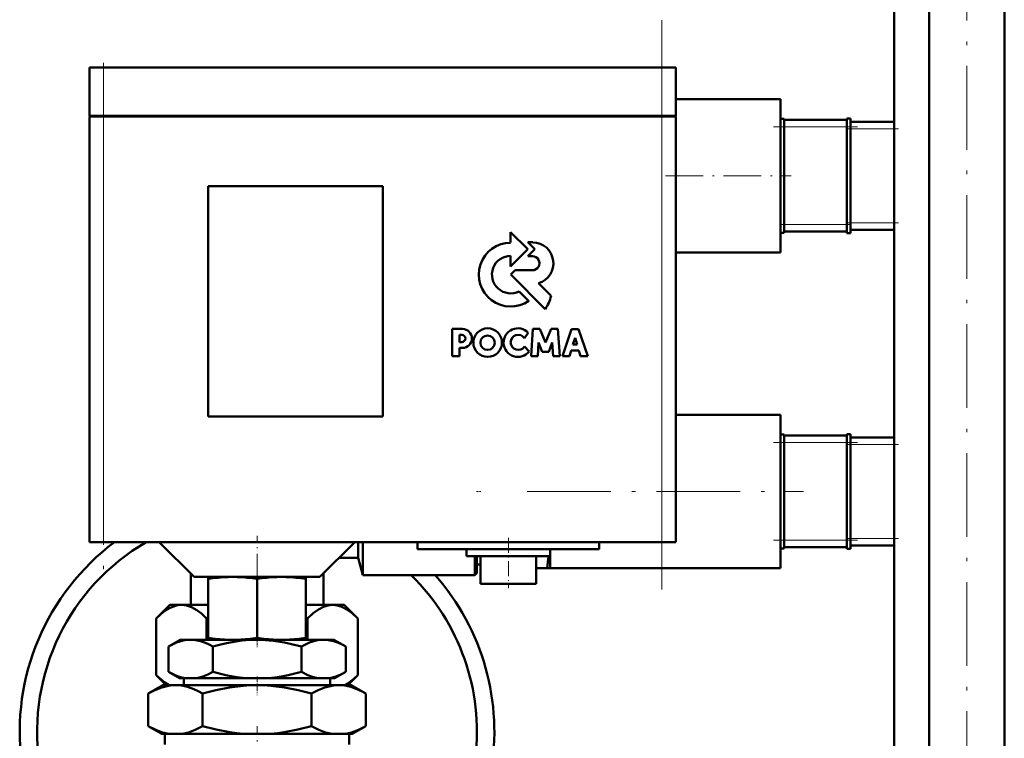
# Model space of a CAD drawing. Extents: x -1351 to 1763, y -1300 to 612.
# Tile 46 of 78: x 248 to 389, y -57 to 46. Entities that reach past the tile are written whole.
import ezdxf

# ---------------------------------------------------------------- set-up
doc = ezdxf.new("R2010")
doc.units = 0
doc.linetypes.add('DASHDOT', pattern=[18.5, 12, -3, 0.5, -3])

msp = doc.modelspace()

# ---------------------------------------------------------------- linework, layer by layer
at = {"color": 7, "linetype": 'DASHDOT', "lineweight": 18}
for p, q in [((383.27, -139.03), (383.27, 144.29)), ((339.6, -35.57), (339.6, 46.03)), ((259.6, 38.33), (259.6, -34.87)), ((320.3, -21.52), (359.9, -21.52))]:
    msp.add_line(p, q, dxfattribs=at)
at = {"color": 7, "lineweight": 50}
for p, q in [((372.85, -115.42), (372.85, 82.68)), ((377.89, -115.42), (377.89, 82.68)), ((388.65, -115.42), (388.65, 82.68)), ((259.6, 39.23), (257.6, 39.23)), ((257.6, 32.33), (257.6, 39.23)), ((259.6, 39.23), (339.6, 39.23)), ((341.6, 39.23), (339.6, 39.23)), ((341.6, 32.33), (341.6, 39.23)), ((341.6, 34.73), (356.6, 34.73)), ((356.6, 31.82), (356.6, 34.73)), ((259.6, 32.33), (257.6, 32.33)), ((257.6, 32.23), (258.19, 32.23)), ((257.6, 32.23), (257.6, -28.77)), ((257.7, 32.23), (257.7, 32.33)), ((258.19, 32.23), (259.6, 32.23)), ((259.6, 32.33), (339.6, 32.33)), ((339.6, 32.23), (259.6, 32.23)), ((341.6, 32.33), (339.6, 32.33)), ((339.6, 32.23), (341.02, 32.23)), ((341.02, 32.23), (341.6, 32.23)), ((341.5, 32.23), (341.5, 32.33)), ((341.6, -28.77), (341.6, 32.23)), ((356.6, 31.9), (357.1, 31.9)), ((356.6, 31.14), (356.6, 31.82)), ((356.6, 23.73), (356.6, 31.14)), ((357.1, 30.73), (357.1, 31.9)), ((366.1, 31.73), (357.1, 31.73)), ((366.1, 31.96), (366.1, 30.73)), ((366.6, 31.96), (366.1, 31.96)), ((366.6, 30.73), (366.6, 31.96)), ((372.85, 31.48), (366.6, 31.48)), ((357.1, 30.73), (357.1, 16.73)), ((366.1, 16.73), (366.1, 30.73)), ((366.6, 30.73), (366.6, 16.73)), ((356.6, 16.32), (356.6, 23.73)), ((274.6, -10.77), (274.6, 22.23)), ((274.6, 22.23), (299.6, 22.23)), ((299.6, 22.23), (299.6, -10.77)), ((320.39, 13.19), (317.93, 15.67)), ((317.93, 15.67), (317.93, 14.15)), ((356.6, 15.63), (356.6, 16.32)), ((356.6, 12.73), (356.6, 15.63)), ((356.6, 15.56), (357.1, 15.56)), ((357.1, 15.56), (357.1, 16.73)), ((357.1, 15.73), (366.1, 15.73)), ((366.1, 16.73), (366.1, 15.49)), ((366.6, 15.49), (366.6, 16.73)), ((366.6, 15.98), (372.85, 15.98)), ((320.39, 14.19), (321.38, 13.19)), ((321.11, 14.19), (320.39, 14.19)), ((366.6, 15.49), (366.1, 15.49)), ((317.93, 10.73), (320.39, 13.19)), ((321.38, 13.19), (320.4, 12.2)), ((341.6, 12.73), (356.6, 12.73)), ((317.93, 12.25), (317.93, 10.73)), ((320.4, 12.2), (321.06, 12.2)), ((318.58, 10.19), (317.95, 9.56)), ((321.06, 10.19), (318.58, 10.19)), ((317.95, 9.56), (322.88, 4.62)), ((320.53, 5.78), (319.15, 7.15)), ((323.73, 6.52), (321.93, 8.32)), ((311.04, 1.78), (309.53, 1.78)), ((309.53, 1.78), (309.53, -2.11)), ((321.11, 1.77), (320.85, -2.11)), ((322.09, 1.77), (321.11, 1.77)), ((322.91, -0.17), (322.09, 1.77)), ((323.73, 1.77), (322.91, -0.17)), ((324.71, 1.77), (323.73, 1.77)), ((324.97, -2.11), (324.71, 1.77)), ((326.65, 1.76), (325.34, -2.11)), ((327.67, 1.76), (326.65, 1.76)), ((328.98, -2.11), (327.67, 1.76)), ((310.58, 0.92), (310.93, 0.92)), ((310.58, -0.1), (310.58, 0.92)), ((319.9, 0.46), (320.46, 1.23)), ((326.84, -0.46), (327.17, 0.5)), ((327.17, 0.5), (327.47, -0.46)), ((310.93, -0.1), (310.58, -0.1)), ((310.58, -0.95), (311.04, -0.95)), ((310.58, -2.11), (310.58, -0.95)), ((320.58, -1.44), (319.91, -0.75)), ((321.81, -2.11), (321.94, -0.18)), ((321.94, -0.18), (322.44, -1.51)), ((323.38, -1.51), (323.88, -0.18)), ((323.88, -0.18), (324, -2.11)), ((326.38, -2.11), (326.62, -1.33)), ((326.62, -1.33), (327.69, -1.33)), ((327.47, -0.46), (326.84, -0.46)), ((327.69, -1.33), (327.94, -2.11)), ((309.53, -2.11), (310.58, -2.11)), ((320.85, -2.11), (321.81, -2.11)), ((322.44, -1.51), (323.38, -1.51)), ((324, -2.11), (324.97, -2.11)), ((325.34, -2.11), (326.38, -2.11)), ((327.94, -2.11), (328.98, -2.11)), ((299.6, -10.77), (274.6, -10.77)), ((341.6, -10.52), (356.6, -10.52)), ((356.6, -13.43), (356.6, -10.52)), ((356.6, -13.35), (357.1, -13.35)), ((356.6, -14.11), (356.6, -13.43)), ((357.1, -14.52), (357.1, -13.35)), ((366.1, -13.52), (357.1, -13.52)), ((366.1, -13.29), (366.1, -14.52)), ((366.6, -13.29), (366.1, -13.29)), ((366.6, -14.52), (366.6, -13.29)), ((372.85, -13.77), (366.6, -13.77)), ((356.6, -21.52), (356.6, -14.11)), ((357.1, -14.52), (357.1, -28.52)), ((366.1, -28.52), (366.1, -14.52)), ((366.6, -14.52), (366.6, -28.52)), ((356.6, -28.93), (356.6, -21.52)), ((258.19, -28.77), (257.6, -28.77)), ((259.6, -28.77), (258.19, -28.77)), ((259.6, -28.77), (339.6, -28.77)), ((272.6, -33.77), (267.6, -28.77)), ((290.6, -33.77), (295.6, -28.77)), ((296.1, -31.02), (296.1, -28.77)), ((296.77, -33.52), (296.77, -28.77)), ((304.6, -28.77), (304.6, -29.77)), ((330.6, -28.77), (330.6, -29.77)), ((341.02, -28.77), (339.6, -28.77)), ((341.6, -28.77), (341.02, -28.77)), ((356.6, -29.62), (356.6, -28.93)), ((356.6, -32.52), (356.6, -29.62)), ((357.1, -29.69), (357.1, -28.52)), ((357.1, -29.52), (366.1, -29.52)), ((366.1, -28.52), (366.1, -29.76)), ((366.6, -29.76), (366.6, -28.52)), ((366.6, -29.27), (372.85, -29.27)), ((293.35, -31.02), (296.1, -31.02)), ((296.1, -31.02), (296.77, -33.52)), ((317.6, -29.77), (304.6, -29.77)), ((311.6, -29.77), (311.6, -30.77)), ((311.6, -30.77), (317.6, -30.77)), ((312.8, -33.52), (312.8, -30.77)), ((313.1, -33.22), (313.1, -30.77)), ((313.6, -30.77), (313.6, -34.77)), ((330.6, -29.77), (317.6, -29.77)), ((317.6, -30.77), (323.6, -30.77)), ((321.6, -30.77), (321.6, -34.77)), ((323.6, -29.77), (323.6, -32.52)), ((323.6, -29.77), (323.6, -30.77)), ((356.6, -29.69), (357.1, -29.69)), ((366.6, -29.76), (366.1, -29.76)), ((313.1, -32), (313.6, -32)), ((272.1, -33.27), (272.1, -37.77)), ((272.6, -33.77), (281.6, -33.77)), ((274.6, -34.06), (274.6, -33.77)), ((281.6, -33.77), (290.6, -33.77)), ((288.6, -33.77), (288.6, -34.06)), ((291.1, -37.77), (291.1, -33.27)), ((296.77, -33.52), (312.8, -33.52)), ((313.1, -33.22), (312.8, -33.52)), ((321.6, -32.52), (323.15, -32.52)), ((323.6, -32.52), (323.15, -32.52)), ((323.6, -32.52), (356.6, -32.52)), ((274.6, -34.06), (274.6, -42.5)), ((281.6, -34.05), (281.6, -42.5)), ((288.6, -34.06), (288.6, -42.5)), ((313.6, -34.77), (317.6, -34.77)), ((317.6, -34.77), (321.6, -34.77)), ((269.1, -37.77), (267.17, -39.71)), ((270.63, -37.77), (269.1, -37.77)), ((270.63, -37.78), (270.78, -37.77)), ((270.78, -37.77), (270.63, -37.77)), ((274.6, -37.77), (270.78, -37.77)), ((274.6, -37.77), (270.94, -37.77)), ((272.1, -37.77), (270.94, -37.77)), ((292.26, -37.77), (288.6, -37.77)), ((292.43, -37.77), (288.6, -37.77)), ((292.26, -37.77), (291.1, -37.77)), ((294.1, -37.77), (292.43, -37.77)), ((294.1, -37.77), (296.04, -39.71)), ((267.17, -39.71), (267.17, -47.84)), ((274.38, -39.71), (274.6, -39.6)), ((274.38, -39.71), (274.38, -42.77)), ((288.6, -39.6), (288.82, -39.71)), ((288.82, -39.71), (288.82, -42.77)), ((296.04, -39.71), (296.04, -47.84)), ((270.6, -42.77), (268.9, -43.76)), ((272.08, -42.77), (270.6, -42.77)), ((281.6, -42.77), (272.08, -42.77)), ((274.6, -42.77), (274.6, -42.5)), ((274.6, -42.77), (277.27, -42.77)), ((278.97, -42.77), (277.27, -42.77)), ((278.97, -42.77), (284.23, -42.77)), ((291.13, -42.77), (281.6, -42.77)), ((285.93, -42.77), (284.23, -42.77)), ((285.93, -42.77), (288.6, -42.77)), ((288.6, -42.5), (288.6, -42.77)), ((292.6, -42.77), (291.13, -42.77)), ((292.6, -42.77), (294.3, -43.76)), ((268.9, -47.35), (268.9, -43.76)), ((275.25, -47.35), (275.25, -43.76)), ((287.95, -47.35), (287.95, -43.76)), ((294.3, -47.35), (294.3, -43.76)), ((268.6, -49.27), (267.17, -47.84)), ((270.49, -48.27), (268.9, -47.35)), ((292.71, -48.27), (294.3, -47.35)), ((294.6, -49.27), (296.04, -47.84)), ((268.1, -49.27), (266.01, -50.48)), ((269.91, -49.27), (268.1, -49.27)), ((281.6, -49.27), (269.91, -49.27)), ((271.3, -48.27), (270.49, -48.27)), ((271.12, -48.27), (271.12, -49.27)), ((271.3, -48.27), (272.86, -48.27)), ((280.04, -48.27), (272.86, -48.27)), ((280.04, -48.27), (283.16, -48.27)), ((293.29, -49.27), (281.6, -49.27)), ((290.35, -48.27), (283.16, -48.27)), ((290.35, -48.27), (291.91, -48.27)), ((292.71, -48.27), (291.91, -48.27)), ((292.08, -48.27), (292.08, -49.27)), ((295.1, -49.27), (293.29, -49.27)), ((295.1, -49.27), (297.19, -50.48)), ((266.01, -55.15), (266.01, -50.48)), ((273.81, -55.15), (273.81, -50.48)), ((289.4, -55.15), (289.4, -50.48)), ((297.19, -55.15), (297.19, -50.48)), ((267.97, -56.27), (266.01, -55.15)), ((268.95, -56.27), (267.97, -56.27)), ((268.38, -57.77), (268.38, -56.27)), ((268.95, -56.27), (270.87, -56.27)), ((279.69, -56.27), (270.87, -56.27)), ((279.69, -56.27), (283.52, -56.27)), ((292.34, -56.27), (283.52, -56.27)), ((292.34, -56.27), (294.25, -56.27)), ((295.24, -56.27), (294.25, -56.27)), ((294.82, -57.77), (294.82, -56.27)), ((295.24, -56.27), (297.19, -55.15))]:
    msp.add_line(p, q, dxfattribs=at)
at = {"color": 7, "linetype": 'DASHDOT', "lineweight": 18, "ltscale": 0.207015}
msp.add_line((259.6, 39.92), (259.6, 31.64), dxfattribs=at)
at = {"color": 7, "lineweight": 18}
for p, q in [((259.6, 32.33), (259.6, 39.23)), ((339.6, 32.33), (339.6, 39.23)), ((259.6, 32.23), (259.6, 32.33)), ((259.6, -28.77), (259.6, 32.23)), ((339.6, 32.23), (339.6, 32.33)), ((339.6, 32.23), (339.6, -28.77)), ((356.6, 30.73), (357.1, 30.73)), ((357.1, 30.73), (366.1, 30.73)), ((366.6, 30.73), (366.1, 30.73)), ((366.6, 30.48), (372.85, 30.48)), ((372.85, 16.98), (366.6, 16.98)), ((356.6, 16.73), (357.1, 16.73)), ((366.1, 16.73), (357.1, 16.73)), ((366.6, 16.73), (366.1, 16.73)), ((356.6, -14.52), (357.1, -14.52)), ((357.1, -14.52), (366.1, -14.52)), ((366.6, -14.52), (366.1, -14.52)), ((366.6, -14.77), (372.85, -14.77)), ((356.6, -28.52), (357.1, -28.52)), ((366.1, -28.52), (357.1, -28.52)), ((366.6, -28.52), (366.1, -28.52)), ((372.85, -28.27), (366.6, -28.27))]:
    msp.add_line(p, q, dxfattribs=at)
at = {"color": 7, "linetype": 'DASHDOT', "lineweight": 18, "ltscale": 0.3}
for p, q in [((355.6, 30.73), (367.6, 30.73)), ((355.6, -14.52), (367.6, -14.52)), ((355.6, -28.52), (367.6, -28.52))]:
    msp.add_line(p, q, dxfattribs=at)
at = {"color": 7, "linetype": 'DASHDOT', "lineweight": 18, "ltscale": 0.187494}
for p, q in [((365.98, 30.48), (373.48, 30.48)), ((365.98, 16.98), (373.48, 16.98)), ((365.98, -14.77), (373.48, -14.77)), ((365.98, -28.27), (373.48, -28.27))]:
    msp.add_line(p, q, dxfattribs=at)
at = {"color": 7, "linetype": 'DASHDOT', "lineweight": 18, "ltscale": 0.450021}
msp.add_line((340.1, 23.73), (358.1, 23.73), dxfattribs=at)
at = {"color": 7, "linetype": 'DASHDOT', "lineweight": 18, "ltscale": 0.014999}
msp.add_line((356.55, 16.73), (357.15, 16.73), dxfattribs=at)
at = {"color": 7, "linetype": 'DASHDOT', "lineweight": 18, "ltscale": 0.015015}
msp.add_line((366.65, 16.73), (366.05, 16.73), dxfattribs=at)
at = {"color": 7, "linetype": 'DASHDOT', "lineweight": 18, "ltscale": 0.014984}
msp.add_line((313.05, -21.52), (313.65, -21.52), dxfattribs=at)
at = {"color": 7, "linetype": 'DASHDOT', "lineweight": 18, "ltscale": 0.27}
msp.add_line((281.6, -38.67), (281.6, -27.87), dxfattribs=at)
at = {"color": 7, "linetype": 'DASHDOT', "lineweight": 18, "ltscale": 0.180015}
msp.add_line((317.6, -28.17), (317.6, -35.37), dxfattribs=at)
at = {"color": 7, "linetype": 'DASHDOT', "lineweight": 18, "ltscale": 0.037938}
msp.add_line((281.6, -42.38), (281.6, -43.89), dxfattribs=at)
at = {"color": 7, "linetype": 'DASHDOT', "lineweight": 18, "ltscale": 0.066602}
msp.add_line((281.6, -48.05), (281.6, -50.72), dxfattribs=at)
at = {"color": 7, "linetype": 'DASHDOT', "lineweight": 18, "ltscale": 0.340646}
msp.add_line((281.6, -68.76), (281.6, -55.14), dxfattribs=at)
at = {"color": 7, "lineweight": 50}
for points in [[(270.63, -37.78), (270.27, -37.81), (269.91, -37.89), (269.18, -38.18), (268.4, -38.65), (267.8, -39.11), (267.17, -39.71)], [(270.78, -37.77), (271.48, -37.85), (272.2, -38.09), (272.96, -38.51), (273.64, -39.02), (274.38, -39.71)], [(288.82, -39.71), (289.64, -38.96), (290.39, -38.42), (291.1, -38.05), (291.77, -37.84), (292.43, -37.77)], [(292.43, -37.77), (293.08, -37.84), (293.75, -38.05), (294.46, -38.42), (295.21, -38.96), (296.04, -39.71)], [(272.08, -42.77), (271.54, -42.8), (271.01, -42.89), (270.54, -43.02), (270.08, -43.18), (269.48, -43.44), (268.9, -43.76)], [(275.25, -43.76), (274.73, -43.47), (274.21, -43.23), (273.5, -42.98), (272.79, -42.83), (272.08, -42.77)], [(281.6, -42.77), (280.53, -42.8), (279.46, -42.89), (278.34, -43.05), (277.23, -43.26), (276.23, -43.49), (275.25, -43.76)], [(287.95, -43.76), (286.75, -43.44), (285.54, -43.17), (283.91, -42.91), (282.26, -42.78), (281.6, -42.77)], [(291.13, -42.77), (290.59, -42.8), (290.06, -42.89), (289.59, -43.02), (289.13, -43.18), (288.54, -43.44), (287.95, -43.76)], [(294.3, -43.76), (293.78, -43.47), (293.26, -43.23), (292.56, -42.98), (291.85, -42.83), (291.13, -42.77)], [(268.99, -49.27), (268.4, -48.9), (267.8, -48.43), (267.17, -47.84)], [(268.9, -47.35), (269.85, -47.84), (270.33, -48.02), (270.81, -48.17), (271.3, -48.27)], [(272.86, -48.27), (273.34, -48.17), (273.83, -48.02), (274.55, -47.73), (275.25, -47.35)], [(275.25, -47.35), (277.15, -47.84), (278.11, -48.02), (279.08, -48.17), (280.04, -48.27)], [(283.16, -48.27), (284.13, -48.17), (285.1, -48.02), (286.06, -47.83), (287.95, -47.35)], [(287.95, -47.35), (288.9, -47.84), (289.38, -48.02), (289.87, -48.17), (290.35, -48.27)], [(291.91, -48.27), (292.4, -48.17), (292.88, -48.02), (293.6, -47.73), (294.3, -47.35)], [(294.21, -49.27), (294.62, -49.02), (295.05, -48.71), (295.53, -48.32), (296.04, -47.84)], [(269.91, -49.27), (269.42, -49.29), (268.92, -49.36), (267.94, -49.6), (266.97, -49.98), (266.01, -50.48)], [(273.81, -50.48), (273.17, -50.13), (272.53, -49.84), (271.66, -49.53), (270.79, -49.34), (269.91, -49.27)], [(281.6, -49.27), (280.61, -49.29), (279.62, -49.36), (277.66, -49.6), (275.72, -49.98), (273.81, -50.48)], [(289.4, -50.48), (287.48, -49.98), (285.54, -49.6), (283.58, -49.36), (282.59, -49.29), (281.6, -49.27)], [(293.29, -49.27), (292.8, -49.29), (292.31, -49.36), (291.32, -49.6), (290.35, -49.98), (289.4, -50.48)], [(297.19, -50.48), (296.55, -50.13), (295.91, -49.84), (295.05, -49.53), (294.17, -49.34), (293.29, -49.27)], [(266.01, -55.15), (267.08, -55.69), (268.05, -56.06), (268.95, -56.27)], [(270.87, -56.27), (271.77, -56.06), (272.74, -55.69), (273.81, -55.15)], [(273.81, -55.15), (275.75, -55.65), (277.71, -56.03), (278.69, -56.17), (279.69, -56.27)], [(283.52, -56.27), (284.51, -56.17), (285.5, -56.03), (287.46, -55.65), (289.4, -55.15)], [(289.4, -55.15), (290.47, -55.69), (291.43, -56.06), (292.34, -56.27)], [(294.25, -56.27), (295.15, -56.06), (296.12, -55.69), (297.19, -55.15)]]:
    msp.add_lwpolyline(points, dxfattribs=at)
for centre, radius in [((314.64, -0.18), 2.05), ((314.62, -0.2), 1.03)]:
    msp.add_circle(centre, radius, dxfattribs=at)
for centre, radius, start, end in [((317.94, 9.56), 4.58, 90.1383, 304.4298), ((321.05, 11.19), 3, 287.1499, 88.7273), ((317.94, 9.56), 2.69, 90.2347, 296.6674), ((321.06, 11.19), 1, 269.9385, 89.9386), ((318.07, 7.89), 5.82, 325.8057, 346.3515), ((311.02, 0.41), 1.36, 270.7089, 89.4662), ((318.97, -0.18), 2.05, 43.4814, 321.8497), ((310.93, 0.41), 0.509, 270.4383, 90.0947), ((319.01, -0.15), 1.08, 34.2807, 326.1974), ((281.6, -55.97), 34, 126.8713, 187.2665), ((281.6, -55.97), 31.5, 120.2908, 187.8467), ((280.22, -25.84), 43.44, 351.1556, 353.4847), ((278.37, -57.32), 23.56, 92.1952, 99.1944), ((277.88, -57.24), 23.48, 80.893, 87.8135), ((285.32, -57.24), 23.48, 92.1902, 99.1073), ((284.84, -57.32), 23.56, 80.8063, 87.8012), ((281.6, -55.97), 34, 298.5501, 41.3222), ((281.6, -55.97), 31.5, 301.1499, 45.4548), ((278.41, -18.89), 23.91, 260.8433, 267.2838), ((277.84, -18.97), 23.83, 272.708, 279.07), ((285.36, -18.97), 23.83, 260.9296, 267.2892), ((284.8, -18.89), 23.91, 272.719, 279.1561)]:
    msp.add_arc(centre, radius, start, end, dxfattribs=at)

doc.saveas('drawing.dxf')
